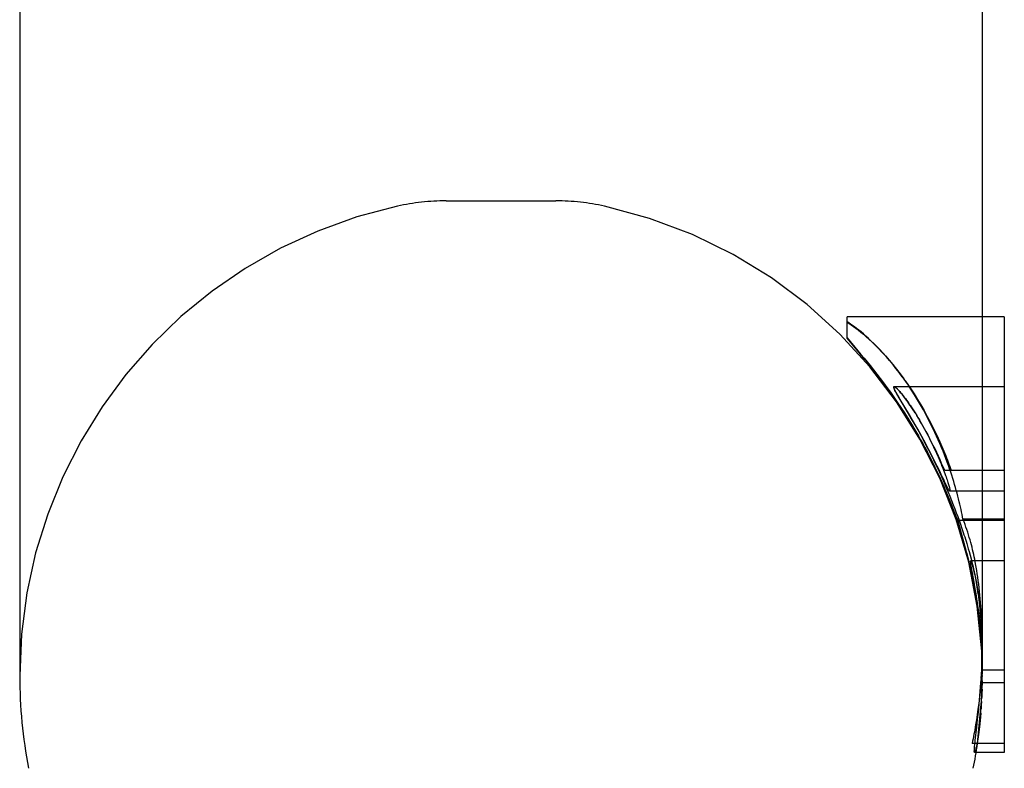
# Model space of a CAD drawing. Header units: inches. Extents: x 0 to 286, y 0 to 185.
# Tile 19 of 72: x 25.587 to 26.271, y 136.298 to 136.818. Entities that reach past the tile are written whole.
import ezdxf

# ---------------------------------------------------------------- set-up
doc = ezdxf.new("R2010")
doc.units = ezdxf.units.IN
doc.header["$LTSCALE"] = 15.75
doc.header["$MEASUREMENT"] = 0
doc.linetypes.add('HIDDEN', pattern=[0.2, 0.1, -0.1])
doc.layers.get('0').update_dxf_attribs({"linetype": 'CONTINUOUS'})
doc.layers.add('DEFAULT_2', color=8, linetype='HIDDEN')

msp = doc.modelspace()

# ---------------------------------------------------------------- linework, layer by layer
at = {"color": 7, "linetype": 'Continuous'}
for p, q in [((25.58741, 138.52235), (25.58741, 136.36235)), ((26.271, 136.61177), (26.25571, 136.61177)), ((26.271, 136.61177), (26.271, 136.30912)), ((26.271, 136.50505), (26.25571, 136.50505)), ((26.271, 136.31544), (26.24868, 136.31544)), ((26.271, 136.30912), (26.25143, 136.30912))]:
    msp.add_line(p, q, dxfattribs=at)
for points in [[(26.25571, 137.02524), (26.25571, 136.38063), (26.25567, 136.37668), (26.25557, 136.37264), (26.25541, 136.36852), (26.25519, 136.36432)], [(26.25519, 136.36432), (26.2549, 136.35985), (26.25455, 136.35551), (26.25415, 136.35128), (26.25371, 136.34718), (26.25324, 136.3432), (26.25273, 136.33933), (26.2522, 136.33559), (26.25165, 136.33195), (26.25108, 136.32843), (26.2505, 136.32501)], [(26.2505, 136.32501), (26.25021, 136.32341), (26.24992, 136.32181), (26.24962, 136.32022), (26.24932, 136.31862), (26.249, 136.31703), (26.24868, 136.31544)]]:
    msp.add_lwpolyline(points, dxfattribs=at)
for start, end in [(180, 191.06973), (348.93027, 351.92913)]:
    msp.add_arc((25.92156, 136.36235), 0.33415, start, end, dxfattribs=at)
at = {"layer": 'DEFAULT_2', "color": 8, "linetype": 'HIDDEN'}
for p, q in [((25.88343, 136.69235), (25.95969, 136.69235)), ((26.1618, 136.59689), (26.1618, 136.61177)), ((26.25571, 136.61177), (26.1618, 136.61177)), ((26.1618, 136.59715), (26.1694, 136.5882)), ((26.17018, 136.58702), (26.1618, 136.59689)), ((26.2002, 136.57018), (26.20358, 136.56538)), ((26.271, 136.5633), (26.19436, 136.5633)), ((26.19843, 136.55441), (26.2042, 136.54477)), ((26.20514, 136.54377), (26.19873, 136.5545)), ((26.2042, 136.54477), (26.20644, 136.54097)), ((26.2073, 136.54011), (26.20514, 136.54377)), ((26.2228, 136.51139), (26.22098, 136.51502)), ((26.23031, 136.51523), (26.23089, 136.51377)), ((26.23089, 136.51377), (26.23147, 136.51231)), ((26.22442, 136.50809), (26.2228, 136.51139)), ((26.2259, 136.50503), (26.22442, 136.50809)), ((26.23147, 136.51231), (26.23204, 136.51085)), ((26.23204, 136.51085), (26.23259, 136.5094)), ((26.23259, 136.5094), (26.23314, 136.50795)), ((26.23314, 136.50795), (26.23368, 136.5065)), ((26.23368, 136.5065), (26.23421, 136.50505)), ((26.22793, 136.50077), (26.2259, 136.50503)), ((26.25571, 136.50505), (26.2296, 136.50505)), ((26.23062, 136.49511), (26.23005, 136.4963)), ((26.23111, 136.49411), (26.23062, 136.49511)), ((26.23137, 136.48849), (26.2328, 136.48504)), ((26.271, 136.49079), (26.23314, 136.49079)), ((26.23315, 136.48733), (26.23438, 136.48429)), ((26.2328, 136.48504), (26.23412, 136.48179)), ((26.23412, 136.48179), (26.23534, 136.47873)), ((26.23438, 136.48429), (26.23555, 136.48133)), ((26.23555, 136.48133), (26.23665, 136.47848)), ((26.23665, 136.47848), (26.23768, 136.47575)), ((26.23768, 136.47575), (26.23865, 136.47312)), ((26.23865, 136.47312), (26.2396, 136.47049)), ((26.23868, 136.47022), (26.2411, 136.4616)), ((26.271, 136.47022), (26.23868, 136.47022)), ((26.2396, 136.47049), (26.24057, 136.46774)), ((26.271, 136.47124), (26.24229, 136.47124)), ((26.2411, 136.4616), (26.24226, 136.4574)), ((26.24226, 136.4574), (26.24337, 136.45329)), ((26.271, 136.44232), (26.24772, 136.44232)), ((26.24979, 136.42882), (26.24851, 136.43596)), ((26.25029, 136.42597), (26.24979, 136.42882)), ((26.25081, 136.42289), (26.25029, 136.42597)), ((26.25571, 136.38063), (26.25571, 136.38413)), ((26.25561, 136.38253), (26.25571, 136.37348)), ((26.25548, 136.375), (26.25559, 136.37161)), ((26.25566, 136.37198), (26.25559, 136.37466)), ((26.25559, 136.37161), (26.25569, 136.36635)), ((26.25565, 136.36635), (26.25571, 136.3719)), ((26.25571, 136.37348), (26.25569, 136.36941)), ((26.25571, 136.36594), (26.25571, 136.3735)), ((26.25569, 136.36941), (26.25551, 136.3576)), ((26.271, 136.36635), (26.25565, 136.36635)), ((26.25567, 136.36204), (26.2557, 136.36383)), ((26.25569, 136.36635), (26.25569, 136.36616)), ((26.25571, 136.36258), (26.25569, 136.36635)), ((26.2557, 136.36383), (26.25571, 136.36594)), ((26.271, 136.3576), (26.25551, 136.3576)), ((26.25564, 136.36054), (26.25567, 136.36204)), ((26.25569, 136.35897), (26.25564, 136.356)), ((26.25571, 136.3627), (26.25571, 136.36201)), ((26.25301, 136.33729), (26.25356, 136.34289)), ((26.25249, 136.33244), (26.25301, 136.33729)), ((26.25464, 136.33655), (26.25441, 136.33392)), ((26.25183, 136.32656), (26.25249, 136.33244)), ((26.2508, 136.31763), (26.25183, 136.32656)), ((26.25143, 136.30912), (26.25035, 136.30912))]:
    msp.add_line(p, q, dxfattribs=at)
for points in [[(26.18425, 136.58937), (26.18225, 136.59143), (26.18031, 136.59336), (26.17843, 136.59518), (26.17661, 136.59687), (26.17486, 136.59845), (26.17316, 136.59992), (26.17153, 136.60129), (26.16996, 136.60256), (26.16845, 136.60373), (26.16701, 136.60482), (26.16561, 136.60582), (26.16428, 136.60674), (26.16301, 136.60758), (26.1618, 136.60834)], [(26.1618, 136.60817), (26.1632, 136.60728), (26.16468, 136.60629), (26.16624, 136.6052), (26.16787, 136.60399), (26.16958, 136.60267), (26.17136, 136.60124), (26.17321, 136.59969), (26.17515, 136.598), (26.17716, 136.59618), (26.17925, 136.5942), (26.18143, 136.59207), (26.18368, 136.58978), (26.186, 136.58732), (26.1884, 136.58468)], [(26.2002, 136.57018), (26.19801, 136.57314), (26.19579, 136.57602), (26.19353, 136.57884), (26.19125, 136.58158), (26.18894, 136.58425), (26.18661, 136.58685), (26.18425, 136.58937)], [(26.1694, 136.5882), (26.17149, 136.5857), (26.17362, 136.58312), (26.1758, 136.58047), (26.17801, 136.57773), (26.18025, 136.57492), (26.18252, 136.57201), (26.18482, 136.56902), (26.18715, 136.56593), (26.18951, 136.56274), (26.19189, 136.55944), (26.1943, 136.55604), (26.19672, 136.55253), (26.19915, 136.54891), (26.2016, 136.54518), (26.20405, 136.54133), (26.20651, 136.53736), (26.20896, 136.53328), (26.21141, 136.52908)], [(26.21701, 136.5187), (26.21443, 136.5235), (26.21182, 136.52816), (26.20921, 136.53267), (26.20661, 136.53702), (26.20401, 136.54121), (26.20144, 136.54524), (26.19889, 136.54912), (26.19638, 136.55283), (26.19391, 136.5564), (26.19148, 136.55982), (26.18911, 136.56309), (26.18678, 136.56622), (26.18451, 136.56922), (26.18229, 136.57209), (26.18013, 136.57485), (26.17802, 136.5775), (26.17596, 136.58003), (26.17397, 136.58246), (26.17204, 136.58479), (26.17018, 136.58702)], [(26.1884, 136.58468), (26.191, 136.5817), (26.19358, 136.57862), (26.19613, 136.57545), (26.19865, 136.57218), (26.20113, 136.56883)], [(26.19436, 136.5633), (26.19424, 136.56328), (26.19415, 136.56321), (26.19409, 136.56308), (26.19408, 136.5629), (26.19411, 136.56266), (26.19419, 136.56237), (26.1943, 136.56203), (26.19445, 136.56165), (26.19464, 136.56123), (26.19485, 136.56077), (26.1951, 136.56028), (26.19538, 136.55974), (26.19569, 136.55916), (26.19604, 136.55853), (26.19643, 136.55783), (26.19687, 136.55707), (26.19735, 136.55623), (26.19843, 136.55441)], [(26.20551, 136.55052), (26.20475, 136.55161), (26.20399, 136.55267), (26.20323, 136.55373), (26.20247, 136.55475), (26.20174, 136.55572), (26.20103, 136.55662), (26.20037, 136.55745), (26.19976, 136.55821), (26.19918, 136.5589), (26.19865, 136.55952), (26.19814, 136.56009), (26.19767, 136.56062), (26.19721, 136.5611), (26.19678, 136.56154), (26.19637, 136.56194), (26.19598, 136.5623), (26.19561, 136.56261), (26.19528, 136.56286), (26.19499, 136.56306), (26.19474, 136.5632), (26.19453, 136.56328), (26.19436, 136.5633)], [(26.19873, 136.5545), (26.19773, 136.55618), (26.19727, 136.55697), (26.19685, 136.55771), (26.19646, 136.55839), (26.19611, 136.55902), (26.1958, 136.55959), (26.19552, 136.56011), (26.19527, 136.56059), (26.19506, 136.56104), (26.19487, 136.56144), (26.1947, 136.56181), (26.19457, 136.56215), (26.19447, 136.56246), (26.1944, 136.56272), (26.19438, 136.56293), (26.19439, 136.5631), (26.19443, 136.56321), (26.19451, 136.56328), (26.19463, 136.5633)], [(26.19463, 136.5633), (26.1948, 136.56327), (26.195, 136.56318), (26.19524, 136.56304), (26.19551, 136.56285)], [(26.19551, 136.56285), (26.19581, 136.5626), (26.19615, 136.56231), (26.19652, 136.56196), (26.19693, 136.56155), (26.19737, 136.56109), (26.19784, 136.56057), (26.19836, 136.55999), (26.19891, 136.55934), (26.19951, 136.55863), (26.20015, 136.55784), (26.20083, 136.55697), (26.20157, 136.55602), (26.20236, 136.55497), (26.2032, 136.55383)], [(26.20237, 136.56714), (26.20599, 136.56185), (26.20836, 136.55821), (26.2107, 136.55448), (26.21301, 136.55063), (26.21528, 136.54668), (26.21753, 136.5426), (26.21973, 136.53841), (26.22191, 136.53407), (26.22406, 136.52959), (26.22618, 136.52496), (26.22826, 136.52018), (26.23031, 136.51523)], [(26.22275, 136.53153), (26.22079, 136.53564), (26.2188, 136.53962), (26.21681, 136.54345), (26.2148, 136.54715), (26.21279, 136.55072), (26.21075, 136.55418), (26.2087, 136.55755), (26.20662, 136.56082), (26.20451, 136.56402)], [(26.2032, 136.55383), (26.20395, 136.5528), (26.20473, 136.5517)], [(26.20918, 136.54496), (26.20817, 136.54655), (26.20721, 136.54802), (26.20632, 136.54933), (26.20473, 136.5517)], [(26.20553, 136.55053), (26.20636, 136.5493), (26.20722, 136.548), (26.20811, 136.54663), (26.20904, 136.54517), (26.21025, 136.54326)], [(26.20644, 136.54097), (26.20889, 136.53676), (26.21019, 136.53448), (26.21154, 136.53208), (26.21294, 136.52956), (26.2144, 136.52689), (26.21591, 136.52409), (26.21747, 136.52114)], [(26.20999, 136.54362), (26.21099, 136.54198), (26.21203, 136.54023), (26.2131, 136.53838), (26.21422, 136.53641), (26.21537, 136.53432), (26.21657, 136.5321), (26.2178, 136.52974), (26.21908, 136.52725)], [(26.2296, 136.50505), (26.22855, 136.50753), (26.22747, 136.51003), (26.22636, 136.51255), (26.22522, 136.51506), (26.22406, 136.51756), (26.22289, 136.52002), (26.22171, 136.52244), (26.22053, 136.52481), (26.21936, 136.52711), (26.21819, 136.52935), (26.21702, 136.53153), (26.21587, 136.53364), (26.21472, 136.53569), (26.21358, 136.53768), (26.21245, 136.53961), (26.21134, 136.54147), (26.21025, 136.54326)], [(26.21523, 136.52603), (26.21374, 136.52876), (26.21232, 136.53133), (26.21097, 136.53374), (26.20968, 136.536), (26.2073, 136.54011)], [(26.21141, 136.52908), (26.21292, 136.52643), (26.21442, 136.52373), (26.21592, 136.52097), (26.21741, 136.51818), (26.21886, 136.5154), (26.22025, 136.51266), (26.22158, 136.51001), (26.22284, 136.50743), (26.22402, 136.50497), (26.22513, 136.50261), (26.22618, 136.50034), (26.22717, 136.49817), (26.2281, 136.49608), (26.22898, 136.49408), (26.22982, 136.49215), (26.23061, 136.49029), (26.23137, 136.48849)], [(26.21908, 136.52725), (26.22028, 136.52484), (26.22139, 136.52255), (26.22241, 136.52039), (26.22336, 136.51834), (26.22423, 136.51641), (26.22504, 136.51457), (26.22579, 136.51283), (26.22649, 136.51119), (26.22713, 136.50963), (26.22773, 136.50815), (26.22828, 136.50675), (26.2288, 136.50541), (26.22929, 136.50412), (26.22975, 136.50289), (26.23018, 136.50171), (26.23058, 136.50057)], [(26.24229, 136.47124), (26.24199, 136.47291), (26.24167, 136.4746), (26.24133, 136.47631), (26.24096, 136.47804), (26.24058, 136.47979), (26.24017, 136.48157), (26.23974, 136.48341), (26.23927, 136.4853), (26.23877, 136.48724), (26.23825, 136.48923), (26.23769, 136.49126), (26.23711, 136.49331), (26.23651, 136.49538), (26.23588, 136.49748), (26.23522, 136.4996), (26.23453, 136.50175), (26.2338, 136.50394), (26.23303, 136.50619), (26.23222, 136.5085), (26.23136, 136.51088), (26.23044, 136.51334), (26.22947, 136.51587), (26.22844, 136.51848), (26.22736, 136.52111), (26.22624, 136.52376), (26.22509, 136.5264), (26.22393, 136.52898), (26.22275, 136.53153)], [(26.22098, 136.51502), (26.21998, 136.51699), (26.21892, 136.51906), (26.21778, 136.52125), (26.21655, 136.52357), (26.21523, 136.52603)], [(26.21747, 136.52114), (26.21896, 136.51825), (26.22043, 136.51536), (26.22187, 136.51245), (26.22328, 136.50956), (26.22465, 136.50669), (26.22598, 136.50384), (26.22728, 136.501), (26.22854, 136.49819), (26.22975, 136.49541), (26.23093, 136.49267), (26.23206, 136.48998), (26.23315, 136.48733)], [(26.23999, 136.46433), (26.23898, 136.46738), (26.23794, 136.47044), (26.23687, 136.4735), (26.23575, 136.47659), (26.23458, 136.47972), (26.23336, 136.4829), (26.23208, 136.48615), (26.23072, 136.48948), (26.22928, 136.49292), (26.22776, 136.49643), (26.22616, 136.50003), (26.22447, 136.50369), (26.22272, 136.5074), (26.22088, 136.51114), (26.21898, 136.51491), (26.21701, 136.5187)], [(26.23005, 136.4963), (26.22868, 136.49919), (26.22793, 136.50077)], [(26.23058, 136.50057), (26.23094, 136.49953), (26.23127, 136.49856), (26.23158, 136.49765), (26.23185, 136.4968), (26.2321, 136.49602), (26.23232, 136.49529), (26.23251, 136.49461), (26.23269, 136.49399), (26.23284, 136.49342), (26.23297, 136.4929), (26.23308, 136.49243), (26.23317, 136.49202), (26.23323, 136.49166), (26.23327, 136.49136), (26.23328, 136.49112), (26.23326, 136.49094), (26.23322, 136.49083), (26.23314, 136.49079)], [(26.23314, 136.49079), (26.23308, 136.49081), (26.233, 136.49086), (26.23291, 136.49094), (26.23281, 136.49107), (26.23269, 136.49123), (26.23255, 136.49143), (26.23241, 136.49166), (26.23225, 136.49193), (26.23209, 136.49222), (26.23191, 136.49254), (26.23173, 136.49289), (26.23154, 136.49326), (26.23133, 136.49367), (26.23111, 136.49411)], [(26.23534, 136.47873), (26.23697, 136.47457), (26.23745, 136.47335), (26.23868, 136.47022)], [(26.24057, 136.46774), (26.24155, 136.46487), (26.24204, 136.46342), (26.24252, 136.46196), (26.243, 136.46049), (26.24348, 136.459), (26.24396, 136.45747), (26.24445, 136.45589), (26.24495, 136.45425), (26.24546, 136.45254), (26.24598, 136.45074), (26.24652, 136.44886)], [(26.25104, 136.44029), (26.25074, 136.4419), (26.25042, 136.44351), (26.25009, 136.44512), (26.24974, 136.44675), (26.24937, 136.44838), (26.24899, 136.45004), (26.24858, 136.4517), (26.24815, 136.45339), (26.24769, 136.4551), (26.24721, 136.45684), (26.2467, 136.4586), (26.24616, 136.46038), (26.24559, 136.46217), (26.24499, 136.46397), (26.24437, 136.46577), (26.24371, 136.46759), (26.24302, 136.46941), (26.24229, 136.47124)], [(26.25273, 136.41116), (26.25238, 136.41344), (26.252, 136.41575), (26.2516, 136.4181), (26.25117, 136.42048), (26.25072, 136.42289), (26.25024, 136.42533), (26.24974, 136.4278), (26.24921, 136.43029), (26.24866, 136.4328), (26.24807, 136.43536), (26.24745, 136.43798), (26.24679, 136.44068), (26.24608, 136.44349), (26.24531, 136.44641), (26.24446, 136.44952), (26.24356, 136.4527), (26.24261, 136.45594), (26.24167, 136.45904), (26.2408, 136.46182), (26.23999, 136.46433)], [(26.24337, 136.45329), (26.2444, 136.44931), (26.2449, 136.44737), (26.24537, 136.44547), (26.24583, 136.4436), (26.24627, 136.44177), (26.24669, 136.43998), (26.24709, 136.43822)], [(26.24652, 136.44886), (26.24724, 136.44624), (26.2479, 136.44374), (26.24851, 136.44133), (26.24908, 136.43903), (26.24959, 136.43683), (26.25007, 136.43472), (26.2505, 136.4327), (26.2509, 136.43077), (26.25127, 136.42893), (26.2516, 136.42717), (26.25191, 136.42549), (26.2522, 136.42389), (26.25245, 136.42237), (26.25269, 136.42091), (26.25291, 136.41952), (26.25311, 136.41817), (26.2533, 136.41687), (26.25348, 136.41559), (26.25365, 136.41432), (26.25381, 136.41306), (26.25397, 136.41179), (26.25412, 136.41051), (26.25426, 136.40921), (26.2544, 136.4079), (26.25453, 136.40657), (26.25466, 136.40522), (26.25478, 136.40385), (26.2549, 136.40245)], [(26.24709, 136.43822), (26.2476, 136.43595), (26.2481, 136.43364), (26.2486, 136.43129), (26.24909, 136.42889), (26.24956, 136.42647), (26.25003, 136.42401), (26.25048, 136.42153), (26.25091, 136.41902), (26.25133, 136.4165), (26.25174, 136.41396), (26.25213, 136.41139), (26.2525, 136.4088), (26.25285, 136.40618), (26.25319, 136.40354), (26.25351, 136.40085), (26.25381, 136.39813)], [(26.24851, 136.43596), (26.2482, 136.43775), (26.24806, 136.43855), (26.24794, 136.43928), (26.24784, 136.43994), (26.24776, 136.44053), (26.24769, 136.44105), (26.24765, 136.44149), (26.24763, 136.44184), (26.24763, 136.4421), (26.24766, 136.44226), (26.24772, 136.44232)], [(26.24772, 136.44232), (26.2478, 136.44227), (26.2479, 136.44212), (26.24802, 136.44187), (26.24815, 136.44153), (26.2483, 136.44111), (26.24846, 136.44061), (26.24864, 136.44003), (26.24882, 136.43938), (26.24902, 136.43865), (26.24923, 136.43784), (26.24945, 136.43696), (26.24968, 136.436), (26.24992, 136.43495), (26.25017, 136.43382), (26.25043, 136.43259), (26.2507, 136.43127)], [(26.25541, 136.39996), (26.25528, 136.4027), (26.25514, 136.4054), (26.25497, 136.40807), (26.25478, 136.41071), (26.25458, 136.41332), (26.25435, 136.4159), (26.25411, 136.41846), (26.25384, 136.42099), (26.25355, 136.42351), (26.25325, 136.426), (26.25293, 136.42846), (26.25258, 136.4309), (26.25222, 136.4333), (26.25184, 136.43567), (26.25145, 136.43799), (26.25104, 136.44029)], [(26.2507, 136.43127), (26.25096, 136.42996), (26.25121, 136.4286), (26.25147, 136.42718), (26.25173, 136.42571), (26.25198, 136.42417), (26.25224, 136.42257), (26.25249, 136.42089), (26.25275, 136.41912), (26.253, 136.41726), (26.25326, 136.41531), (26.25351, 136.41326), (26.25375, 136.41109), (26.254, 136.40881), (26.25424, 136.4064), (26.25446, 136.40386), (26.25468, 136.40118)], [(26.25375, 136.40159), (26.25344, 136.4043), (26.25313, 136.40687), (26.25283, 136.40929), (26.25252, 136.41157), (26.25222, 136.41372), (26.25193, 136.41575), (26.25164, 136.41768), (26.25135, 136.41951), (26.25081, 136.42289)], [(26.25459, 136.39609), (26.25434, 136.39856), (26.25407, 136.40104), (26.25378, 136.40354), (26.25346, 136.40607), (26.25311, 136.4086), (26.25273, 136.41116)], [(26.25559, 136.37466), (26.25555, 136.3761), (26.2555, 136.37761), (26.25544, 136.37921), (26.25536, 136.3809), (26.25527, 136.3827), (26.25516, 136.38461), (26.25504, 136.38663), (26.2549, 136.38877), (26.25473, 136.39104), (26.25453, 136.39345), (26.25431, 136.39601), (26.25405, 136.39872), (26.25375, 136.40159)], [(26.25381, 136.39813), (26.25424, 136.39391), (26.2546, 136.38984), (26.25489, 136.38592), (26.25514, 136.38214), (26.25533, 136.37851), (26.25548, 136.375)], [(26.25468, 136.40118), (26.25489, 136.39844), (26.25506, 136.39582), (26.2552, 136.39332), (26.25532, 136.39095), (26.25542, 136.3887), (26.2555, 136.38655), (26.25556, 136.38449), (26.25561, 136.38253)], [(26.2549, 136.40245), (26.25514, 136.39905), (26.25535, 136.39555), (26.25551, 136.39195), (26.25563, 136.38826), (26.25569, 136.38449), (26.25571, 136.38158)], [(26.2557, 136.38788), (26.25565, 136.39177), (26.25555, 136.39579), (26.25541, 136.39996)], [(26.25571, 136.37225), (26.25569, 136.37521), (26.25564, 136.37819), (26.25555, 136.38117), (26.25543, 136.38416), (26.25527, 136.38715), (26.25508, 136.39014), (26.25485, 136.39311), (26.25459, 136.39609)], [(26.25494, 136.36054), (26.25512, 136.36366), (26.25528, 136.36686), (26.25542, 136.37014), (26.25553, 136.3735), (26.25562, 136.37695), (26.25568, 136.38049)], [(26.2557, 136.36839), (26.25569, 136.36953), (26.25566, 136.37198)], [(26.25237, 136.31544), (26.25346, 136.32388), (26.25434, 136.33234), (26.255, 136.34084), (26.25545, 136.34934), (26.25568, 136.35784), (26.25571, 136.36258)], [(26.25356, 136.34289), (26.25382, 136.34574), (26.25407, 136.34862), (26.25431, 136.35153), (26.25454, 136.35448), (26.25475, 136.35748), (26.2549, 136.35985)], [(26.25551, 136.3576), (26.25552, 136.35765), (26.25554, 136.35781), (26.25555, 136.35806), (26.25557, 136.35839), (26.25559, 136.35881), (26.25561, 136.35931), (26.25564, 136.36054)], [(26.25557, 136.3531), (26.25547, 136.35024), (26.25535, 136.34743)], [(26.25521, 136.34465), (26.25504, 136.34191), (26.25485, 136.33921)], [(26.25441, 136.33392), (26.25417, 136.33146), (26.25393, 136.32917), (26.25369, 136.32704), (26.25344, 136.32506), (26.2532, 136.32322), (26.25297, 136.32152), (26.25274, 136.31996), (26.25252, 136.31851), (26.2523, 136.31718), (26.25209, 136.31596), (26.25189, 136.31484), (26.25169, 136.31382), (26.25151, 136.31291), (26.25133, 136.31209), (26.25117, 136.31137), (26.25101, 136.31076), (26.25087, 136.31024), (26.25074, 136.30982), (26.25062, 136.30951), (26.25052, 136.30929), (26.25043, 136.30916), (26.25035, 136.30912)], [(26.25048, 136.31455), (26.25068, 136.31653), (26.2508, 136.31763)], [(26.25035, 136.30912), (26.25029, 136.30916), (26.25024, 136.30929), (26.2502, 136.30951), (26.25018, 136.30983), (26.25018, 136.31025), (26.25019, 136.31078), (26.25022, 136.31139), (26.25026, 136.31209), (26.25032, 136.31284), (26.2504, 136.31367), (26.25048, 136.31455)]]:
    msp.add_lwpolyline(points, dxfattribs=at)
for centre, radius, start, end in [((25.88343, 136.53537), 0.15698, 90, 102.42838), ((25.95969, 136.53537), 0.15698, 77.57162, 90), ((25.92156, 136.36235), 0.33415, 102.42838, 180), ((25.92156, 136.36235), 0.33415, 351.92913, 77.57162)]:
    msp.add_arc(centre, radius, start, end, dxfattribs=at)

doc.saveas('drawing.dxf')
